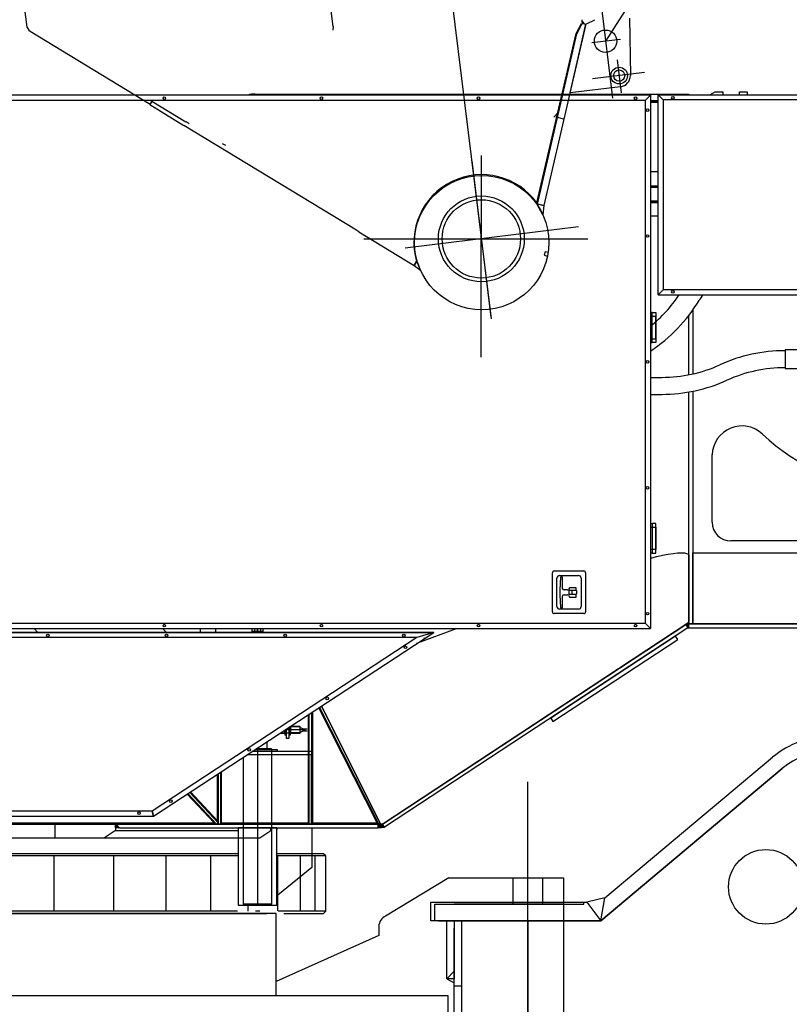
# Model space of a CAD drawing. Extents: x 26250 to 211390, y 12641 to 169243.
# Tile 4 of 132: x 43544 to 45607, y 14578 to 17215. Entities that reach past the tile are written whole.
import ezdxf

# ---------------------------------------------------------------- set-up
doc = ezdxf.new("R2010")
doc.units = 0
doc.header["$LTSCALE"] = 212.5
for name, pattern in [('CENTER', [50.5, 30, -9, 2.5, -9]), ('HIDDEN', [12.6, 8.4, -4.2]), ('PHANTOM', [58, 30, -9, 2.5, -5, 2.5, -9])]:
    doc.linetypes.add(name, pattern=pattern)
for name, color, linetype in [('11', 7, 'CONTINUOUS'), ('129', 7, 'CONTINUOUS'), ('5', 94, 'CONTINUOUS'), ('911', 7, 'CONTINUOUS')]:
    doc.layers.add(name, color=color, linetype=linetype)

# ---------------------------------------------------------------- blocks, each defined once
blk = doc.blocks.new('*G9')
at = {"layer": '11', "color": 7, "linetype": 'CONTINUOUS'}
for p, q in [((45112.7, 14862.5), (45562.1, 15239.5)), ((45101.9, 14801.2), (45587.8, 15208.9)), ((45587.8, 15208.9), (45101.9, 14801.2)), ((44694.3, 14916.1), (44525, 14814)), ((44694.3, 14916.1), (45001.4, 14916.1)), ((45001.4, 14916.1), (45001.4, 13686.1)), ((45056.4, 14846.1), (45056.4, 14851.2)), ((45056.4, 14851.2), (45063.9, 14851.2)), ((45112.7, 14862.5), (45063.9, 14851.2)), ((45063.9, 14851.2), (45101.9, 14801.2)), ((45063.9, 14851.2), (45101.9, 14801.2)), ((45101.9, 14801.2), (45112.7, 14862.5)), ((45101.9, 14801.2), (45112.7, 14862.5)), ((44656.4, 14801.2), (44656.4, 14846.1)), ((44656.4, 14846.1), (45056.4, 14846.1)), ((45001.4, 14846.1), (44708.7, 14846.1)), ((44231.4, 14821.1), (41881.4, 14821.1)), ((41906.4, 14821.1), (44206.4, 14821.1)), ((44231.4, 14601.1), (44231.4, 14821.1)), ((45101.9, 14801.2), (44656.4, 14801.2)), ((44666.3, 14801.2), (44728.6, 14801.2)), ((44688.9, 14646.1), (44688.9, 14801.2)), ((44688.9, 14801.2), (44708.9, 14801.2)), ((44708.9, 14801.2), (44708.9, 14646.1)), ((44728.6, 14801.2), (44875, 14801.2)), ((44728.6, 14801.2), (44728.6, 13738.2)), ((44875, 14801.2), (44906.4, 14801.2)), ((44906.4, 14801.2), (44906.4, 14419.6)), ((44906.4, 14419.6), (44906.4, 14801.2)), ((44906.4, 14801.2), (45101.9, 14801.2)), ((44506.8, 14786.4), (44506.8, 14761.6)), ((44708.9, 13757.9), (44708.9, 14781.5)), ((44506.8, 14761.6), (44231.4, 14639.1)), ((44708.9, 14666.1), (44688.9, 14646.1)), ((44708.9, 14635.3), (44708.9, 14666.1)), ((44688.9, 14646.1), (44708.9, 14635.3)), ((44708.9, 14646.1), (44688.9, 14646.1)), ((41463.3, 14601.1), (44691.8, 14601.1)), ((41881.4, 14601.1), (44231.4, 14601.1)), ((44691.8, 14601.1), (44691.8, 14123.2))]:
    blk.add_line(p, q, dxfattribs=at)
at = {"layer": '11', "color": 7, "linetype": 'CENTER'}
for p, q in [((44906.4, 13465.6), (44906.4, 15173.6)), ((44906.4, 13342.3), (44906.4, 14949.6)), ((44646.4, 14801.2), (44646.4, 14851.2)), ((44646.4, 14851.2), (45056.4, 14851.2)), ((44656.4, 14801.2), (44646.4, 14801.2))]:
    blk.add_line(p, q, dxfattribs=at)
at = {"layer": '11', "color": 7, "linetype": 'HIDDEN'}
for p, q in [((44866.4, 14846.1), (44866.4, 14916.1)), ((44946.4, 14846.1), (44946.4, 14916.1)), ((44728.6, 14626.1), (44708.9, 14626.1))]:
    blk.add_line(p, q, dxfattribs=at)
at = {"layer": '11', "color": 7, "linetype": 'CONTINUOUS'}
blk.add_circle((45543.9, 14892.3), 100, dxfattribs=at)
for centre, radius, start, end in [((45716.4, 15055.7), 240, 89.9987, 129.999), ((45716.4, 15055.7), 200, 89.9987, 129.9994), ((45716.4, 15055.7), 200, 89.9987, 129.9994), ((44536.8, 14786.4), 30, 113.2008, 180)]:
    blk.add_arc(centre, radius, start, end, dxfattribs=at)
blk = doc.blocks.new('*G20')
at = {"layer": '11', "color": 7, "linetype": 'CENTER'}
for p, q in [((43051.4, 30717.4), (44807.6, 16414.2)), ((45101.5, 17261.8), (45133.1, 17005)), ((45154.1, 17162.5), (45077.6, 17153.1)), ((45145.7, 17107.4), (45156.5, 17019.6)), ((45218.5, 17073.8), (45079.7, 17056.8)), ((44755.7, 16837.5), (44807.2, 16418)), ((45041.9, 16660), (44577.4, 16603))]:
    blk.add_line(p, q, dxfattribs=at)
at = {"layer": '11', "color": 7, "linetype": 'CONTINUOUS'}
for p, q in [((44329.8, 17630.5), (44383, 17197.2)), ((43563.3, 17202.2), (43554.8, 17271.8)), ((43564.3, 17193.9), (43563.3, 17202.2)), ((45061, 17200.1), (44949.2, 16717.2)), ((45019.1, 17019.1), (45061.7, 17203.3)), ((45035.3, 17177.8), (45049.5, 17205)), ((45037.2, 17177.1), (45051.9, 17205.4)), ((45050.8, 17215.3), (45052, 17205.3)), ((45052.1, 17205.3), (45051.5, 17210.3)), ((45051.5, 17210.3), (45056.9, 17204.3)), ((45051.9, 17205.4), (45061.7, 17203.3)), ((45056.9, 17204.3), (45052.1, 17205.3)), ((45061.7, 17203.3), (45061, 17200.1)), ((45061.7, 17203.3), (45085.6, 17215.2)), ((45178.3, 17219.1), (45180.8, 17065.8)), ((43564.3, 17193.9), (43568.6, 17186.8)), ((43568.6, 17186.8), (43572.3, 17184.6)), ((43572.3, 17184.6), (43893.9, 16989.3)), ((44383, 17187.1), (44383.3, 17187.1)), ((44384.3, 17187), (44385.3, 17196.9)), ((44930.4, 16724.4), (45035.3, 17177.8)), ((44931.7, 16721.2), (45037.2, 17177.1)), ((45154.5, 17035.8), (45019.1, 17019.1)), ((43898, 16996.1), (43892.8, 16987.6)), ((43892.8, 16987.6), (43984, 16932.2)), ((43893.9, 16989.3), (43898, 16996.1)), ((43989.2, 16940.8), (43898, 16996.1)), ((45002.8, 16948.8), (44985.3, 16952.9)), ((44442.3, 16653.8), (43984, 16932.2)), ((44931, 16720), (44931.8, 16721.7)), ((44946.3, 16692.9), (44931, 16720)), ((44949.2, 16717.2), (44931.7, 16721.2)), ((44931.8, 16721.7), (44949.2, 16717.2)), ((44949.2, 16717.2), (44946.3, 16692.9)), ((44453.2, 16647.2), (44442.3, 16653.8)), ((44453.2, 16647.2), (44601.6, 16557.1)), ((44601.6, 16557.1), (44607.8, 16567.3)), ((44606.8, 16565.6), (44601.6, 16557.1)), ((44611.1, 16563.5), (44606.8, 16565.6)), ((44601.6, 16557.1), (44618.4, 16544.3)), ((44618.4, 16544.3), (44611.1, 16563.5))]:
    blk.add_line(p, q, dxfattribs=at)
at = {"layer": '11', "color": 7, "linetype": 'HIDDEN'}
for p, q in [((44986.3, 16965.5), (44975.7, 16954.2)), ((43990.2, 16942.5), (43998.8, 16937.3)), ((44096.7, 16877.8), (44088.1, 16883)), ((44952.1, 16593.8), (44949.9, 16584)), ((44960.7, 16591.8), (44952.1, 16593.8)), ((44949.9, 16584), (44958.7, 16582))]:
    blk.add_line(p, q, dxfattribs=at)
at = {"layer": '11', "color": 7, "linetype": 'CONTINUOUS'}
for centre, radius in [((45114.3, 17157.6), 30), ((45150.8, 17065.5), 22.3), ((45150.8, 17065.5), 22.3), ((45150.8, 17065.5), 15), ((44782.6, 16618.1), 180), ((44781.4, 16628), 115), ((44781.4, 16628), 105)]:
    blk.add_circle(centre, radius, dxfattribs=at)
for centre, radius, start, end in [((45150.8, 17065.5), 30, -83, 0.5024), ((44782.6, 16618.1), 182, 35.7208, -163.7923)]:
    blk.add_arc(centre, radius, start, end, dxfattribs=at)
blk = doc.blocks.new('*G21')
at = {"layer": '11', "color": 7, "linetype": 'CONTINUOUS'}
for p, q in [((45234.9, 17013), (43178.5, 17013)), ((44175.3, 17016), (45234.9, 17016)), ((45221.4, 16999.5), (45234.9, 17013)), ((45221.4, 16999.5), (45234.9, 17013)), ((45234.9, 17016), (45254.9, 17016)), ((45234.9, 17013), (45234.9, 15584)), ((45254.9, 17016), (45337.9, 17016)), ((45268.4, 17000.5), (45254.9, 17014)), ((45254.9, 17014), (47933.9, 17014)), ((45254.9, 17014), (45268.4, 17000.5)), ((45254.9, 16478.1), (45254.9, 17014)), ((45337.9, 17016), (45337.9, 17014)), ((45394.1, 17014), (45407.9, 17022.2)), ((45407.9, 17022.2), (45428.4, 17022.2)), ((45428.4, 17022.2), (45428.4, 17014)), ((45473.4, 17014), (45473.4, 17022.2)), ((45473.4, 17022.2), (45493.9, 17022.2)), ((45493.9, 17022.2), (45493.9, 17014)), ((43178.5, 16999.5), (45221.4, 16999.5)), ((45221.4, 15597.5), (45221.4, 16999.5)), ((45254.9, 16998), (45234.9, 16998)), ((45234.9, 16998), (45254.9, 16998)), ((45254.9, 16998), (45234.9, 16998)), ((45234.9, 16994.7), (45254.9, 16994.7)), ((47920.4, 17000.5), (45268.4, 17000.5)), ((45268.4, 17000.5), (45268.4, 16491.6)), ((45254.9, 16808), (45234.9, 16808)), ((45234.9, 16729.2), (45254.9, 16729.2)), ((45254.9, 16729.2), (45234.9, 16729.2)), ((45234.9, 16725.2), (45254.9, 16725.2)), ((45254.9, 16689.2), (45234.9, 16689.2)), ((45268.4, 16491.6), (45254.9, 16478.1)), ((45268.4, 16491.6), (45254.9, 16478.1)), ((47920.4, 16491.6), (45268.4, 16491.6)), ((45254.9, 16478.1), (47933.9, 16478.1)), ((45347.9, 16436.8), (45347.9, 16266.3)), ((45239, 16430.4), (45234.9, 16430.4)), ((45249, 16420.4), (45234.9, 16420.4)), ((45239, 16350.4), (45239, 16430.4)), ((45239, 16350.4), (45239, 16430.4)), ((45239, 16430.4), (45249, 16430.4)), ((45249, 16430.4), (45249, 16350.4)), ((45249, 16360.4), (45249, 16420.4)), ((45337.9, 16264.2), (45337.9, 16423.3)), ((45234.9, 16360.4), (45249, 16360.4)), ((45234.9, 16350.4), (45239, 16350.4)), ((45249, 16350.4), (45239, 16350.4)), ((45676.4, 16330.7), (45595.4, 16330.7)), ((45595.4, 16330.7), (45595.4, 16280.7)), ((45595.4, 16280.7), (45676.4, 16280.7)), ((45234.9, 16257.1), (45265.2, 16257.1)), ((45234.9, 16257.1), (45265.2, 16257.1)), ((45234.9, 16211.6), (45265.2, 16211.6)), ((45234.9, 16211.6), (45265.2, 16211.6)), ((45337.9, 15597), (45337.9, 16217.9)), ((45347.9, 16219.8), (45347.9, 15597)), ((45400, 15868.8), (45400, 16050)), ((45234.9, 15865.8), (45239, 15865.8)), ((45234.9, 15855.8), (45249, 15855.8)), ((45239, 15865.8), (45239, 15785.8)), ((45239, 15865.8), (45239, 15785.8)), ((45249, 15865.8), (45239, 15865.8)), ((45249, 15785.8), (45249, 15865.8)), ((45249, 15855.8), (45249, 15795.8)), ((45871.4, 15818.8), (45450, 15818.8)), ((45249, 15795.8), (45234.9, 15795.8)), ((45239, 15785.8), (45234.9, 15785.8)), ((45239, 15785.8), (45249, 15785.8)), ((45337.9, 15780.7), (45337.9, 15600)), ((45347.9, 15597), (45347.9, 15787)), ((45347.9, 15787), (46588.8, 15787)), ((44972, 15629.1), (44972, 15733.4)), ((44977, 15738.4), (45055.9, 15738.4)), ((44991, 15726.4), (45041.9, 15726.4)), ((44994, 15722.2), (44992, 15687.7)), ((44999, 15722.2), (44994, 15722.2)), ((44999, 15691.7), (44999, 15722.2)), ((45060.9, 15733.4), (45060.9, 15629.1)), ((44984, 15643.1), (44984, 15719.4)), ((45048.9, 15719.4), (45048.9, 15643.1)), ((44992, 15687.7), (44992, 15674.7)), ((44992, 15674.7), (44994, 15640.2)), ((44999, 15640.2), (44999, 15670.7)), ((45012.1, 15687.7), (45003, 15687.7)), ((45003, 15674.7), (45012.1, 15674.7)), ((45017.7, 15693.7), (45014.6, 15689.1)), ((45014.6, 15673.4), (45017.7, 15668.7)), ((45016.7, 15675.7), (45016.7, 15686.7)), ((45016.7, 15686.7), (45035.7, 15686.7)), ((45035.7, 15675.7), (45016.7, 15675.7)), ((45035.7, 15693.7), (45017.7, 15693.7)), ((45017.7, 15668.7), (45035.7, 15668.7)), ((45035.6, 15686.2), (45025.8, 15686.2)), ((45025.8, 15676.2), (45035.6, 15676.2)), ((45035.7, 15686.7), (45035.7, 15693.7)), ((45035.7, 15668.7), (45035.7, 15675.7)), ((45055.9, 15624.1), (44977, 15624.1)), ((45041.9, 15636.1), (44991, 15636.1)), ((44994, 15640.2), (44999, 15640.2)), ((45221.4, 15597.5), (42646.5, 15597.5)), ((45337.9, 15600), (44513, 15057.9)), ((44516.4, 15060.1), (45337.9, 15600)), ((44516.4, 15060.1), (45329.5, 15594.6)), ((45234.9, 15584), (45221.4, 15597.5)), ((45234.9, 15584), (45221.4, 15597.5)), ((45337.9, 15600), (45329.5, 15594.6)), ((45329.5, 15594.6), (45335, 15586.2)), ((45329.5, 15594.6), (45335, 15586.2)), ((45337.9, 15585), (45337.9, 15600)), ((46566.4, 15597), (45337.9, 15597)), ((45347.9, 15597), (45337.9, 15597)), ((46566.4, 15597), (45347.9, 15597)), ((42625.9, 15574), (44653.7, 15574)), ((44653.7, 15574), (42625.9, 15574)), ((42628.7, 15584), (45234.9, 15584)), ((43583.2, 15584), (43592.5, 15574)), ((43903, 15081.6), (44653.7, 15574)), ((43903, 15081.6), (44653.7, 15574)), ((43937.4, 15574), (43927.2, 15584)), ((44166.4, 15584), (44166.4, 15577.2)), ((44166.4, 15577.2), (44173.4, 15577.2)), ((44166.4, 15577.2), (44167.4, 15576.2)), ((44167.4, 15576.2), (44167.4, 15574)), ((44167.4, 15576.2), (44195.4, 15576.2)), ((44195.4, 15576.2), (44167.4, 15576.2)), ((44173.4, 15584), (44173.4, 15577.2)), ((44173.4, 15577.2), (44174.2, 15576.2)), ((44189.4, 15577.2), (44188.5, 15576.2)), ((44189.4, 15584), (44189.4, 15577.2)), ((44189.4, 15577.2), (44196.4, 15577.2)), ((44195.4, 15576.2), (44196.4, 15577.2)), ((44195.4, 15574), (44195.4, 15576.2)), ((44196.4, 15577.2), (44196.4, 15584)), ((45335, 15586.2), (44521.9, 15051.7)), ((44653.7, 15574), (44608.5, 15560.5)), ((44653.7, 15574), (44608.5, 15560.5)), ((44608.9, 15544.6), (44714.8, 15584)), ((45301.6, 15564.2), (44967.3, 15344.5)), ((45307.6, 15555), (45301.6, 15564.2)), ((45335, 15586.2), (45337.9, 15585)), ((44608.5, 15560.5), (42636.2, 15560.5)), ((44608.5, 15560.5), (43898.9, 15095.1)), ((44973.4, 15335.3), (45307.6, 15555)), ((44318.1, 15063.4), (44318.1, 15353.9)), ((44320.3, 15060.1), (44320.3, 15355.3)), ((44326.3, 15359.3), (44326.3, 15060.1)), ((44328.5, 15360.7), (44328.5, 15063.4)), ((44502.6, 15063.4), (44346, 15372.2)), ((44506.7, 15060.1), (44347.8, 15373.4)), ((44513, 15057.9), (44352.8, 15376.6)), ((44967.3, 15344.5), (44973.4, 15335.3)), ((44241.8, 15303.8), (44254.4, 15303.8)), ((44243.3, 15304.8), (44245.9, 15304.8)), ((44245.9, 15304.8), (44295.9, 15304.8)), ((44254.4, 15312.1), (44254.4, 15302.4)), ((44254.4, 15312.1), (44254.4, 15302.4)), ((44257.2, 15305.8), (44255.6, 15305.8)), ((44257.1, 15299), (44255.7, 15299)), ((44258.4, 15314.7), (44258.4, 15290.8)), ((44258.4, 15314.7), (44258.4, 15302.4)), ((44266.4, 15290.8), (44266.4, 15320)), ((44266.4, 15320), (44266.4, 15302.4)), ((44266.4, 15320), (44266.4, 15302.4)), ((44269.2, 15319.8), (44267.6, 15319.8)), ((44269.2, 15305.8), (44267.6, 15305.8)), ((44295.9, 15320.8), (44267.7, 15320.8)), ((44269.1, 15299), (44267.7, 15299)), ((44270.4, 15322.6), (44270.4, 15302.4)), ((44295.9, 15321.8), (44270.4, 15321.8)), ((44270.4, 15303.8), (44295.9, 15303.8)), ((44295.9, 15304.8), (44272.4, 15304.8)), ((44295.9, 15303.8), (44295.9, 15321.8)), ((44298.6, 15318.3), (44301.7, 15316.1)), ((44298.6, 15307.3), (44301.7, 15309.6)), ((44304.1, 15315.5), (44314.5, 15315.5)), ((44304.1, 15310.2), (44314.5, 15310.2)), ((44206.4, 15280.6), (44206.4, 15262.1)), ((44258.4, 15290.8), (44266.4, 15290.8)), ((44155.3, 15247.1), (44327, 15247.1)), ((44155.3, 15247.1), (44325, 15247.1)), ((44327, 15255.1), (44167.5, 15255.1)), ((44175.1, 15260.1), (44234.6, 15260.1)), ((44218.9, 15262.1), (44178.1, 15262.1)), ((44206.4, 15262.1), (44218.9, 15262.1)), ((44218.9, 15262.1), (44218.9, 15260.1)), ((44218.9, 15260.1), (44218.9, 15262.1)), ((44234.6, 15260.1), (44234.6, 15255.1)), ((44325, 15247.1), (44325, 15060.1)), ((44327, 15247.1), (44327, 15255.1)), ((44074.1, 15069.4), (44074.1, 15193.8)), ((44076.3, 15195.3), (44076.3, 15063.8)), ((44076.8, 15060.1), (44076.8, 15195.6)), ((44082.3, 15199.2), (44082.3, 15060.1)), ((44084.5, 15200.7), (44084.5, 15063.4)), ((44065.5, 15063.4), (43993.3, 15140.8)), ((44071.6, 15060.1), (43995.2, 15142.1)), ((43995.2, 15142.1), (44071.6, 15060.1)), ((44076, 15064.2), (44000.3, 15145.4)), ((44076.3, 15063.8), (44000.3, 15145.4)), ((44002.1, 15146.6), (44074.1, 15069.4)), ((43898.9, 15095.1), (42506.5, 15095.1)), ((43903, 15081.6), (43898.9, 15095.1)), ((43898.9, 15095.1), (43903, 15081.6)), ((42488.8, 15081.6), (43903, 15081.6)), ((42488.8, 15081.6), (43903, 15081.6)), ((42670.6, 15063.4), (44065.5, 15063.4)), ((44071.6, 15060.1), (44076, 15064.2)), ((44084.5, 15063.4), (44082.3, 15060.1)), ((44084.5, 15063.4), (44318.1, 15063.4)), ((44320.3, 15060.1), (44318.1, 15063.4)), ((44328.5, 15063.4), (44326.3, 15060.1)), ((44328.5, 15063.4), (44502.6, 15063.4)), ((44502.6, 15063.4), (44506.7, 15060.1)), ((44217.4, 15060.1), (41726.6, 15060.1)), ((42668.4, 15060.1), (44071.6, 15060.1)), ((42678.4, 15060.1), (44516.4, 15060.1)), ((43638.5, 15060.1), (43638.5, 15023.1)), ((43801.1, 15043.1), (43771.1, 15023.1)), ((43801.1, 15050.1), (43801.1, 15060.1)), ((43801.1, 15060.1), (43803.1, 15060.1)), ((43801.1, 15060.1), (43801.1, 15043.1)), ((43811.5, 15050.1), (43801.1, 15050.1)), ((43801.1, 15043.1), (44129.6, 15043.1)), ((44505.2, 15060.1), (43803.1, 15060.1)), ((43803.1, 15060.1), (43811.5, 15050.1)), ((43803.1, 15060.1), (43811.5, 15050.1)), ((43811.5, 15050.1), (44505.2, 15050.1)), ((44181.4, 15060.1), (44076.8, 15060.1)), ((44082.3, 15060.1), (44320.3, 15060.1)), ((44233.1, 15050.1), (44129.6, 15050.1)), ((44129.6, 15050.1), (44129.6, 14843.1)), ((44325, 15060.1), (44181.4, 15060.1)), ((44233.1, 14843.1), (44233.1, 15050.1)), ((44233.1, 15050.1), (44327.4, 15050.1)), ((44233.1, 15045.5), (44236.4, 15050.1)), ((44326.3, 15060.1), (44506.7, 15060.1)), ((44327.4, 15050.1), (44327.4, 14943.8)), ((44505.2, 15050.1), (44505.2, 15060.1)), ((44505.2, 15060.1), (44505.2, 15050.1)), ((44516.4, 15060.1), (44505.2, 15060.1)), ((44505.2, 15050.1), (44521.9, 15051.7)), ((44521.9, 15051.7), (44516.4, 15060.1)), ((44521.9, 15051.7), (44516.4, 15060.1)), ((41726.6, 15023.1), (44129.6, 15023.1)), ((43056.4, 15023.1), (44129.6, 15023.1)), ((44129.6, 14981.1), (43056.4, 14981.1)), ((44129.6, 14975.1), (43056.4, 14975.1)), ((43636.4, 14827.1), (43636.4, 14975.1)), ((43796.4, 14827.1), (43796.4, 14975.1)), ((43936.4, 14827.1), (43936.4, 14975.1)), ((44056.4, 14827.1), (44056.4, 14975.1)), ((44358.4, 14981.1), (44233.1, 14981.1)), ((44364.4, 14975.1), (44233.1, 14975.1)), ((44236.4, 14828.7), (44236.4, 14975.1)), ((44296.4, 14827.1), (44296.4, 14975.1)), ((44336.4, 14827.1), (44336.4, 14975.1)), ((44364.4, 14975.1), (44358.4, 14981.1)), ((44364.4, 14827.1), (44364.4, 14975.1)), ((44327.4, 14943.8), (44236.4, 14870.1)), ((44236.4, 14870.1), (44233.1, 14870.1)), ((44127.6, 14827.1), (43056.4, 14827.1)), ((44129.6, 14843.1), (44233.1, 14843.1)), ((44156.4, 14827.1), (44156.4, 14843.1)), ((44187.8, 14827.1), (44176.6, 14827.1)), ((44236.4, 14828.1), (44236.4, 14828.7)), ((44364.4, 14827.1), (44236.8, 14827.1)), ((44358.4, 14821.1), (44364.4, 14827.1)), ((43056.4, 14821.1), (44110.5, 14821.1)), ((44252.2, 14821.1), (44358.4, 14821.1))]:
    blk.add_line(p, q, dxfattribs=at)
at = {"layer": '11', "color": 7, "linetype": 'CENTER'}
for p, q in [((44781.4, 16851.5), (44781.4, 16605.5)), ((44781.4, 16311.5), (44781.4, 16665.8)), ((44466.4, 16628), (45066.4, 16628)), ((44181.4, 15574), (44181.4, 15584)), ((44181.4, 15584), (44181.4, 15574)), ((44255.5, 15312.8), (44259.1, 15312.8)), ((44310.2, 15312.8), (44255.5, 15312.8)), ((44265.9, 15312.8), (44271.1, 15312.8)), ((44181.4, 15260.1), (44181.4, 15264.2)), ((44181.4, 15264.2), (44181.4, 14843.1))]:
    blk.add_line(p, q, dxfattribs=at)
at = {"layer": '11', "color": 7, "linetype": 'HIDDEN'}
for p, q in [((44629, 15557.8), (44627.9, 15559.5)), ((44206.4, 15280.6), (44206.4, 15262.1)), ((44178.1, 15262.1), (44206.4, 15262.1)), ((44206.4, 15262.1), (44218.9, 15262.1)), ((44218.9, 15262.1), (44218.9, 14846)), ((44143.9, 14846), (44143.9, 15239.6)), ((44187.4, 15023.1), (44217.4, 15043.1)), ((44217.4, 15043.1), (44217.4, 15050.1)), ((44129.6, 15023.1), (44187.4, 15023.1)), ((44148.9, 14843.1), (44143.9, 14846)), ((44218.9, 14846), (44143.9, 14846)), ((44213.9, 14843.1), (44148.9, 14843.1)), ((44218.9, 14846), (44213.9, 14843.1))]:
    blk.add_line(p, q, dxfattribs=at)
at = {"layer": '11', "color": 7, "linetype": 'CONTINUOUS'}
for points in [[(45234.9, 15772.6), (45251.4, 15776.8), (45267.2, 15780.4), (45281.9, 15783.3), (45295.4, 15785.4), (45307.3, 15786.7), (45317.4, 15787.1), (45325.5, 15786.7), (45331.7, 15785.5), (45335.8, 15783.4), (45337.9, 15780.7)], [(44255.6, 15305.8), (44255.4, 15306.4), (44255.2, 15307), (44255, 15307.7), (44254.9, 15308.3), (44254.8, 15308.9), (44254.7, 15309.6), (44254.6, 15310.2), (44254.5, 15310.8), (44254.5, 15311.5), (44254.5, 15312.1)], [(44267.6, 15319.8), (44267.3, 15320.5)], [(44295.9, 15318.3), (44296.2, 15318.3), (44296.5, 15318.3), (44296.8, 15318.3), (44297.1, 15318.3), (44297.4, 15318.3), (44297.6, 15318.3), (44297.9, 15318.3), (44298.1, 15318.3), (44298.4, 15318.3), (44298.6, 15318.3)], [(44295.9, 15307.3), (44296.2, 15307.3), (44296.5, 15307.3), (44296.8, 15307.3), (44297.1, 15307.3), (44297.4, 15307.3), (44297.6, 15307.3), (44297.9, 15307.3), (44298.1, 15307.3), (44298.4, 15307.3), (44298.6, 15307.3)]]:
    blk.add_lwpolyline(points, dxfattribs=at)
for centre in [(43931.8, 17005), (44352.8, 17005), (44773.8, 17005), (45194.9, 17005), (45294.9, 17006.1), (45226.9, 16973), (45226.9, 16635.8), (45294.9, 16486), (45226.9, 16298.5), (45226.9, 15961.3), (45226.9, 15624), (43931.8, 15592), (44352.8, 15592), (44773.8, 15592), (45194.9, 15592), (43619.8, 15566), (43937.8, 15566), (44255.7, 15566), (44573.7, 15566), (44578.1, 15534), (44368.5, 15396.6), (44159, 15259.1), (43949.4, 15121.6), (43863.9, 15089.6)]:
    blk.add_circle(centre, 3.5, dxfattribs=at)
for centre, radius, start, end in [((44175.3, 16948), 68.1, 90, 107.074), ((45595.4, 15905.7), 422.8, 90, 114.381), ((45595.4, 15905.7), 422.8, 90, 114.381), ((45265.2, 16634.3), 377.2, -90, -65.6175), ((45265.2, 16634.3), 377.2, -90, -65.6175), ((45595.4, 15905.7), 377.3, 90, 114.3799), ((45595.4, 15905.7), 377.3, 90, 114.3799), ((45265.2, 16634.3), 422.7, -90, -65.6171), ((45265.2, 16634.3), 422.7, -90, -65.6171), ((45480, 16047), 80, 46.3057, 177.8821), ((45901.4, 16488), 530, -133.6949, -92.8646), ((45450, 15868.8), 50, 180, -90), ((44977, 15733.4), 5, 90, -179.93), ((44991, 15719.4), 7, 90, 179.95), ((45041.9, 15719.4), 7, 0, 90), ((45055.9, 15733.4), 5, 0, 90), ((45003, 15691.7), 4, 180, -90), ((45003, 15670.7), 4, 90, 180), ((45012.1, 15690.7), 3, -90, -33.7708), ((45012.1, 15671.7), 3, 33.6748, 90.0009), ((45030.7, 15681.2), 7, 134.4337, -134.4185), ((45030.7, 15681.2), 7, -45.6017, 45.5818), ((44991, 15643.1), 7, 180, -89.975), ((45041.9, 15643.1), 7, -90, 0), ((44977, 15629.1), 5, 180, -90.035), ((45055.9, 15629.1), 5, -90, -0.0699), ((44259.8, 15302.4), 5.37, 140.9779, -139.7991), ((44253.2, 15302.4), 5.17, -42.036, 40.8129), ((44237.6, 15312.8), 20.8, -19.7193, 5.0493), ((44287.2, 15312.8), 20.8, 160.2795, -160.2725), ((44271.9, 15302.4), 5.45, 141.7049, -140.5445), ((44265.1, 15302.4), 5.31, -40.781, 39.5388), ((44265.1, 15323.2), 5.27, -39.7131, -7.019), ((44249.6, 15312.8), 20.8, -19.6944, 19.6776), ((44304.1, 15320.5), 5, -118.0977, -89.9984), ((44304.1, 15305.2), 5, 90, 118.0663)]:
    blk.add_arc(centre, radius, start, end, dxfattribs=at)
at = {"layer": '129', "color": 7, "linetype": 'CONTINUOUS'}
for p, q in [((45254.9, 16769.2), (45234.9, 16769.2)), ((45234.9, 16766.7), (45254.9, 16766.7)), ((45337.9, 15585), (45337.9, 15597)), ((45337.9, 15597), (46566.4, 15597)), ((46566.5, 15585), (45337.9, 15585)), ((44505.2, 15060.1), (44347.7, 15373.3)), ((44352.8, 15376.6), (44510.5, 15062.8)), ((44076.3, 15060), (44076.3, 15195.3)), ((44082.3, 15199.2), (44082.3, 15060)), ((44510.5, 15062.8), (44505.2, 15060.1)), ((44082.3, 15060), (44076.3, 15060))]:
    blk.add_line(p, q, dxfattribs=at)
for centre, radius, start, end in [((44999.9, 16683.8), 373.2, -50.9857, -33.464), ((44999.9, 16683.9), 426.8, -56.5917, -31.1795), ((45683.1, 16270.6), 371.7, 146.0708, 148.8352)]:
    blk.add_arc(centre, radius, start, end, dxfattribs=at)
at = {"layer": '5', "color": 94, "linetype": 'CONTINUOUS'}
for p, q in [((45333.1, 15596.9), (45330, 15593.8)), ((45330.6, 15593), (45337.2, 15599.6)), ((45337.9, 15598.9), (45331.1, 15592.1)), ((45331.7, 15591.3), (45337.9, 15597.4)), ((45337.9, 15596), (45332.3, 15590.4)), ((45332.8, 15589.5), (45337.9, 15594.6)), ((45337.9, 15593.2), (45333.4, 15588.7)), ((45333.9, 15587.8), (45337.9, 15591.8)), ((45337.9, 15590.4), (45334.5, 15587)), ((45335.1, 15586.2), (45337.9, 15589)), ((45337.9, 15587.5), (45336.1, 15585.8)), ((45337.1, 15585.4), (45337.1, 15586.1)), ((43801.1, 15058.1), (43803.1, 15060.1)), ((43803.7, 15059.3), (43801.1, 15056.7)), ((43801.1, 15055.3), (43804.4, 15058.6)), ((43805, 15057.8), (43801.1, 15053.9)), ((43801.1, 15052.5), (43805.7, 15057)), ((43806.3, 15056.3), (43801.1, 15051.1)), ((43801.5, 15050.1), (43807, 15055.5)), ((43801.7, 15060.1), (43801.7, 15059.5)), ((43807.6, 15054.7), (43803, 15050.1)), ((43804.4, 15050.1), (43808.2, 15054)), ((43808.9, 15053.2), (43805.8, 15050.1)), ((43807.2, 15050.1), (43809.5, 15052.4)), ((43810.2, 15051.6), (43808.6, 15050.1)), ((43810, 15050.1), (43810, 15050.9)), ((43811.5, 15050.1), (43811.5, 15050.1)), ((44505.2, 15050.4), (44514.8, 15060.1)), ((44513.4, 15060.1), (44505.2, 15051.8)), ((44505.2, 15053.2), (44512, 15060.1)), ((44510.6, 15060.1), (44505.2, 15054.7)), ((44505.2, 15056.1), (44509.2, 15060.1)), ((44507.8, 15060.1), (44505.2, 15057.5)), ((44505.2, 15058.9), (44506.4, 15060.1)), ((44516.3, 15060.1), (44506.4, 15050.2)), ((44508, 15050.4), (44516.9, 15059.3)), ((44517.5, 15058.4), (44509.5, 15050.5)), ((44511.1, 15050.7), (44518, 15057.6)), ((44518.6, 15056.7), (44512.7, 15050.8)), ((44514.2, 15051), (44519.1, 15055.9)), ((44519.7, 15055), (44515.8, 15051.1)), ((44517.4, 15051.3), (44520.3, 15054.2)), ((44520.8, 15053.3), (44518.9, 15051.4)), ((44520.5, 15051.6), (44521.4, 15052.5))]:
    blk.add_line(p, q, dxfattribs=at)
at = {"layer": '911', "color": 7, "linetype": 'CONTINUOUS'}
for p, q in [((44029, 15574), (44029, 15584)), ((44069, 15584), (44069, 15574))]:
    blk.add_line(p, q, dxfattribs=at)

msp = doc.modelspace()

# ---------------------------------------------------------------- linework, layer by layer
at = {"layer": '11', "color": 7, "linetype": 'PHANTOM'}
msp.add_line((51858.2, 27708.9), (45114.3, 17157.6), dxfattribs=at)

# ---------------------------------------------------------------- block references
at = {"layer": '11', "color": 7, "linetype": 'CONTINUOUS'}
for name in ['*G20', '*G21', '*G9']:
    msp.add_blockref(name, (0, 0), dxfattribs=at)

doc.saveas('drawing.dxf')
